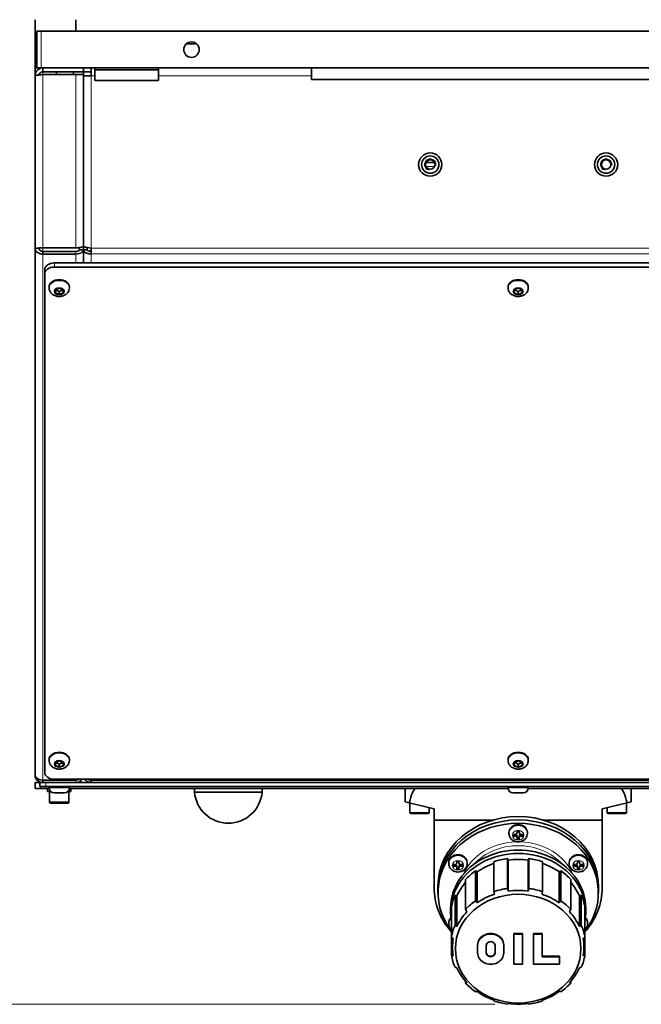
# Model space of a CAD drawing. Header units: millimetres. Extents: x 0 to 5040, y 0 to 3564.
# Tile 3 of 43: x 1341 to 1663, y 536 to 1045. Entities that reach past the tile are written whole.
import ezdxf

# ---------------------------------------------------------------- set-up
doc = ezdxf.new("R2010")
doc.units = ezdxf.units.MM
doc.header["$LTSCALE"] = 12
for name, color, linetype, lineweight, true_color in [('Filettatura(ISO)', 3, 'Continuous', 9, 0x00ff00), ('Quote(ISO)', 7, 'Continuous', 25, 0x80ff00), ('Spigoli tangenti visibili(ISO)', 7, 'Continuous', 15, 0x00803f)]:
    doc.layers.add(name, color=color, linetype=linetype, lineweight=lineweight, true_color=true_color)
doc.layers.add('Spigoli visibili(ISO)', color=7, linetype='Continuous', lineweight=35)
doc.styles.add('Corrente-BSI', font='arial.ttf')
doc.dimstyles.new('DEFAULT-ISO', dxfattribs={"dimscale": 12, "dimtxt": 3.5, "dimasz": 2.5, "dimexe": 1, "dimexo": 1, "dimgap": 0.762, "dimtad": 1, "dimtoh": 1, "dimrnd": 1e-08, "dimtxsty": 'Corrente-BSI', "dimcen": 0.09, "dimdle": 10, "dimclrd": 7, "dimclre": 7, "dimclrt": 7, "dimazin": 2, "dimtfac": 0.571429, "dimtmove": 0, "dimatfit": 3, "dimfxl": 1, "dimtolj": 1, "dimlwd": 5, "dimlwe": 5, "dimarcsym": 0})

# ---------------------------------------------------------------- blocks, each defined once
blk = doc.blocks.new('*D17')
at = {"layer": 'Defpoints', "color": 0, "linetype": 'Continuous', "transparency": 16777216}
for p in [(1348.93, 1270.27), (1118.93, 535.63), (1598.93, 535.63)]:
    blk.add_point(p, dxfattribs=at)
at = {"layer": 'Quote(ISO)', "color": 7, "linetype": 'Continuous', "lineweight": 5, "transparency": 16777216}
for p, q in [((1336.93, 1270.27), (1106.93, 1270.27)), ((1118.93, 1240.27), (1118.93, 565.63)), ((1586.93, 535.63), (1106.93, 535.63))]:
    blk.add_line(p, q, dxfattribs=at)
at = {"layer": 'Quote(ISO)', "color": 7, "linetype": 'Continuous', "transparency": 16777216}
for points in [[(1113.93, 1240.27), (1123.93, 1240.27), (1118.93, 1270.27)], [(1113.93, 565.63), (1123.93, 565.63), (1118.93, 535.63)]]:
    blk.add_solid(points, dxfattribs=at)
at = {"layer": 'Quote(ISO)', "color": 7, "linetype": 'Continuous', "lineweight": 9, "transparency": 16777216, "insert": (1066.87, 856.56), "char_height": 42, "attachment_point": 1, "rotation": 90, "style": 'Corrente-BSI'}
blk.add_mtext('\\A1;735', dxfattribs=at)

msp = doc.modelspace()

# ---------------------------------------------------------------- linework, layer by layer
at = {"layer": 'Filettatura(ISO)'}
for centre in [(1553.432, 970.27), (1644.432, 970.27)]:
    msp.add_arc(centre, 3, 350, 260, dxfattribs=at)
at = {"layer": 'Spigoli tangenti visibili(ISO)'}
for p, q in [((1352.092, 1039.27), (1352.092, 1020.27)), ((1352.932, 1018.27), (1352.932, 1016.856)), ((1352.932, 1016.856), (1352.932, 927.181)), ((1369.932, 927.181), (1369.932, 1016.856)), ((1377.932, 1016.27), (1377.932, 926.927)), ((1379.852, 1016.27), (1377.932, 1016.27)), ((1491.932, 1016.27), (1412.852, 1016.27)), ((1555.678, 969.27), (1551.186, 969.27)), ((1352.932, 927.181), (1352.932, 925.333)), ((1352.932, 923.919), (1352.932, 651.622)), ((1369.932, 923.919), (1369.932, 925.333)), ((1369.932, 919.325), (1369.932, 923.919)), ((1377.932, 926.927), (1819.932, 926.927)), ((1377.932, 924.099), (1377.932, 919.325)), ((1819.932, 924.099), (1377.932, 924.099)), ((1358.932, 917.203), (1358.932, 919.325)), ((1351.932, 647.27), (1351.932, 648.27)), ((1354.432, 648.27), (1354.432, 650.27)), ((1356.182, 647.53), (1366.682, 647.53)), ((1369.932, 651.622), (1369.932, 652.038)), ((1369.932, 650.27), (1369.932, 651.622)), ((1377.932, 652.038), (1377.932, 651.442)), ((1377.932, 651.442), (1819.932, 651.442)), ((1593.682, 647.53), (1604.182, 647.53)), ((1356.432, 640.27), (1366.432, 640.27)), ((1542.932, 634.87), (1552.932, 634.87)), ((1644.932, 634.87), (1654.932, 634.87)), ((1597.432, 622.614), (1597.432, 623.364)), ((1600.432, 622.614), (1600.432, 623.364)), ((1566.255, 607.026), (1566.255, 607.776)), ((1569.255, 607.026), (1569.255, 607.776)), ((1628.609, 607.026), (1628.609, 607.776)), ((1631.609, 607.026), (1631.609, 607.776))]:
    msp.add_line(p, q, dxfattribs=at)
for centre, major_axis, ratio, start_param, end_param in [((1361.432, 906.427), (5.25, 0), 0.7071068, 0, 3.1415927), ((1598.932, 906.427), (5.25, 0), 0.7071068, 0, 3.1415927), ((1361.432, 661.768), (5.25, 0), 0.7071068, 0, 3.1415927), ((1598.932, 661.768), (5.25, 0), 0.7071068, 0, 3.1415927), ((1598.932, 623.947), (-4.75, 0), 0.8660254, 3.1415927, 6.2831853), ((1598.932, 593.27), (-30.5, 0), 0.8660254, 4.7421642, 5.9201688), ((1598.932, 592.52), (29, 0), 0.8660254, 0.6704044, 2.4711883), ((1598.932, 593.27), (30.5, 0), 0.8660254, 0.3630166, 1.5410211), ((1567.755, 608.359), (-4.75, 0), 0.8660254, 3.1415927, 6.2831853), ((1630.109, 608.359), (-4.75, 0), 0.8660254, 3.1415927, 6.2831853), ((1567.755, 577.182), (-4.75, 0), 0.8660254, 5.5710441, 6.2831853), ((1630.109, 577.182), (4.75, 0), 0.8660254, 0, 0.7121412)]:
    msp.add_ellipse(centre, major_axis=major_axis, ratio=ratio, start_param=start_param, end_param=end_param, dxfattribs=at)
for centre, major_axis, ratio in [((1361.432, 904.617), (-2.69, 0), 0.7071068), ((1598.932, 904.617), (-2.69, 0), 0.7071068), ((1361.432, 659.958), (-2.69, 0), 0.7071068), ((1598.932, 659.958), (-2.69, 0), 0.7071068), ((1598.932, 623.047), (2.95, 0), 0.8660254), ((1567.755, 607.459), (2.95, 0), 0.8660254), ((1630.109, 607.459), (2.95, 0), 0.8660254)]:
    msp.add_ellipse(centre, major_axis=major_axis, ratio=ratio, dxfattribs=at)
at = {"layer": 'Spigoli visibili(ISO)'}
for p, q in [((1348.932, 1020.27), (1348.932, 1045.27)), ((1369.932, 1039.27), (1369.932, 1045.27)), ((1349.852, 1039.27), (1352.092, 1039.27)), ((1349.852, 1039.27), (1349.852, 1020.27)), ((1844.612, 1039.27), (1352.092, 1039.27)), ((1432.404, 1032.85), (1427.3, 1032.85)), ((1349.852, 1020.27), (1348.932, 1020.27)), ((1348.932, 1016.27), (1348.932, 1020.27)), ((1349.852, 1020.27), (1352.092, 1020.27)), ((1844.612, 1020.27), (1352.092, 1020.27)), ((1352.932, 1018.27), (1352.932, 1020.27)), ((1373.932, 1018.27), (1373.932, 1020.27)), ((1377.932, 1016.27), (1377.932, 1020.27)), ((1379.852, 1019.27), (1379.852, 1020.27)), ((1412.852, 1019.27), (1412.852, 1020.27)), ((1491.932, 1020.27), (1491.932, 1014.27)), ((1348.932, 926.927), (1348.932, 1016.27)), ((1352.932, 1018.27), (1373.932, 1018.27)), ((1352.932, 1016.856), (1369.932, 1016.856)), ((1359.982, 1016.856), (1359.982, 1018.27)), ((1368.882, 1016.856), (1368.882, 1018.27)), ((1373.932, 1016.856), (1369.932, 1016.856)), ((1377.932, 1018.27), (1373.932, 1018.27)), ((1373.932, 1018.27), (1373.932, 1016.856)), ((1373.932, 1016.856), (1373.932, 928.01)), ((1373.932, 928.01), (1373.932, 1016.27)), ((1377.932, 1016.27), (1373.932, 1016.27)), ((1379.852, 1019.27), (1379.852, 1013.77)), ((1379.852, 1019.27), (1412.852, 1019.27)), ((1412.852, 1019.27), (1412.852, 1013.77)), ((1379.852, 1013.77), (1412.852, 1013.77)), ((1491.932, 1014.27), (1705.932, 1014.27)), ((1551.186, 971.27), (1555.678, 971.27)), ((1373.932, 926.162), (1373.932, 928.01)), ((1373.932, 928.01), (1373.932, 926.162)), ((1348.932, 654.27), (1348.932, 926.927)), ((1350.932, 926.927), (1348.932, 926.927)), ((1369.932, 927.181), (1352.932, 927.181)), ((1352.932, 925.333), (1369.932, 925.333)), ((1352.932, 925.333), (1352.932, 923.919)), ((1352.932, 923.919), (1369.932, 923.919)), ((1371.932, 926.162), (1371.932, 927.292)), ((1371.932, 926.162), (1373.932, 926.162)), ((1373.932, 926.162), (1373.932, 919.325)), ((1373.932, 919.325), (1373.932, 926.162)), ((1375.932, 926.162), (1373.932, 926.162)), ((1375.932, 926.162), (1375.932, 927.288)), ((1377.932, 924.099), (1377.932, 926.927)), ((1838.932, 919.325), (1358.932, 919.325)), ((1353.932, 915.789), (1353.932, 913.668)), ((1353.932, 655.574), (1353.932, 913.668)), ((1358.932, 917.203), (1838.932, 917.203)), ((1356.182, 906.427), (1356.182, 906.95)), ((1359.432, 905.433), (1361.432, 906.25)), ((1359.432, 903.8), (1359.432, 905.433)), ((1361.432, 902.984), (1359.432, 903.8)), ((1361.432, 906.25), (1363.432, 905.433)), ((1361.432, 902.984), (1361.432, 904.454)), ((1363.432, 903.8), (1361.432, 902.984)), ((1363.432, 905.433), (1363.432, 903.8)), ((1366.682, 906.427), (1366.682, 906.95)), ((1593.682, 906.427), (1593.682, 906.95)), ((1596.932, 905.433), (1598.932, 906.25)), ((1596.932, 903.8), (1596.932, 905.433)), ((1598.932, 902.984), (1596.932, 903.8)), ((1598.932, 906.25), (1600.932, 905.433)), ((1598.932, 902.984), (1598.932, 904.454)), ((1600.932, 903.8), (1598.932, 902.984)), ((1600.932, 905.433), (1600.932, 903.8)), ((1604.182, 906.427), (1604.182, 906.95)), ((1356.182, 661.768), (1356.182, 662.291)), ((1359.432, 660.774), (1361.432, 661.591)), ((1359.432, 659.141), (1359.432, 660.774)), ((1361.432, 658.325), (1359.432, 659.141)), ((1361.432, 661.591), (1363.432, 660.774)), ((1361.432, 658.325), (1361.432, 659.796)), ((1363.432, 659.141), (1361.432, 658.325)), ((1363.432, 660.774), (1363.432, 659.141)), ((1366.682, 661.768), (1366.682, 662.291)), ((1593.682, 661.768), (1593.682, 662.291)), ((1596.932, 660.774), (1598.932, 661.591)), ((1596.932, 659.141), (1596.932, 660.774)), ((1598.932, 658.325), (1596.932, 659.141)), ((1598.932, 661.591), (1600.932, 660.774)), ((1598.932, 658.325), (1598.932, 659.796)), ((1600.932, 659.141), (1598.932, 658.325)), ((1600.932, 660.774), (1600.932, 659.141)), ((1604.182, 661.768), (1604.182, 662.291)), ((1348.932, 653.685), (1348.932, 654.27)), ((1348.975, 653.685), (1348.932, 653.685)), ((1348.932, 650.27), (1351.432, 650.27)), ((1348.932, 650.27), (1348.932, 647.27)), ((1351.432, 650.27), (1352.932, 650.27)), ((1351.432, 650.27), (1351.432, 648.27)), ((1354.432, 648.27), (1351.432, 648.27)), ((1352.346, 650.313), (1352.346, 650.27)), ((1369.932, 651.622), (1352.932, 651.622)), ((1352.932, 651.622), (1352.932, 650.27)), ((1352.932, 650.27), (1369.932, 650.27)), ((1354.432, 648.27), (1843.432, 648.27)), ((1356.182, 647.53), (1356.182, 648.27)), ((1838.932, 652.038), (1358.932, 652.038)), ((1366.682, 647.53), (1366.682, 648.27)), ((1377.932, 650.27), (1369.932, 650.27)), ((1377.932, 650.27), (1377.932, 651.442)), ((1819.932, 650.27), (1377.932, 650.27)), ((1593.682, 647.53), (1593.682, 648.27)), ((1604.182, 647.53), (1604.182, 648.27)), ((1351.932, 647.27), (1348.932, 647.27)), ((1351.932, 647.27), (1356.195, 647.27)), ((1355.432, 647.27), (1355.432, 645.67)), ((1356.983, 645.67), (1355.432, 645.67)), ((1356.432, 640.27), (1356.432, 645.67)), ((1364.122, 644.97), (1358.742, 644.97)), ((1367.432, 645.67), (1365.881, 645.67)), ((1366.432, 640.27), (1366.432, 645.67)), ((1366.669, 647.27), (1593.695, 647.27)), ((1367.432, 647.27), (1367.432, 645.67)), ((1431.432, 647.27), (1431.432, 645.27)), ((1431.432, 645.27), (1466.432, 645.27)), ((1466.432, 645.27), (1466.432, 647.27)), ((1540.432, 640.27), (1540.432, 647.27)), ((1601.622, 644.97), (1596.242, 644.97)), ((1604.169, 647.27), (1831.195, 647.27)), ((1657.432, 640.27), (1657.432, 647.27)), ((1365.832, 639.67), (1357.032, 639.67)), ((1540.432, 640.27), (1542.583, 639.768)), ((1542.583, 639.768), (1555.432, 636.77)), ((1542.932, 634.87), (1542.932, 639.687)), ((1552.932, 634.87), (1552.932, 637.354)), ((1642.432, 636.77), (1655.281, 639.768)), ((1644.932, 634.87), (1644.932, 637.354)), ((1654.932, 634.87), (1654.932, 639.687)), ((1655.281, 639.768), (1657.432, 640.27)), ((1552.332, 634.27), (1543.532, 634.27)), ((1555.432, 630.863), (1555.432, 636.77)), ((1642.432, 636.77), (1642.432, 630.863)), ((1654.332, 634.27), (1645.532, 634.27)), ((1555.432, 595.905), (1555.432, 630.863)), ((1555.432, 630.863), (1585.798, 630.863)), ((1612.066, 630.863), (1642.432, 630.863)), ((1642.432, 630.863), (1642.432, 595.905)), ((1594.182, 624.447), (1594.182, 623.947)), ((1596.432, 623.48), (1596.432, 622.614)), ((1597.432, 623.48), (1596.432, 623.48)), ((1596.432, 623.364), (1597.432, 623.364)), ((1596.432, 622.614), (1597.432, 622.614)), ((1598.432, 625.212), (1598.432, 624.346)), ((1599.432, 625.212), (1598.432, 625.212)), ((1598.432, 621.748), (1598.432, 622.498)), ((1599.432, 624.346), (1599.432, 625.212)), ((1599.432, 621.748), (1599.432, 622.498)), ((1601.432, 623.48), (1600.432, 623.48)), ((1600.432, 623.364), (1601.432, 623.364)), ((1600.432, 622.614), (1601.432, 622.614)), ((1601.432, 622.614), (1601.432, 623.48)), ((1603.682, 624.447), (1603.682, 623.947)), ((1598.432, 621.748), (1598.432, 620.882)), ((1598.432, 621.632), (1599.432, 621.632)), ((1598.432, 620.882), (1599.432, 620.882)), ((1599.432, 620.882), (1599.432, 621.748)), ((1563.005, 608.859), (1563.005, 608.359)), ((1565.255, 607.892), (1565.255, 607.026)), ((1566.255, 607.892), (1565.255, 607.892)), ((1565.255, 607.776), (1566.255, 607.776)), ((1565.255, 607.026), (1566.255, 607.026)), ((1567.255, 609.624), (1567.255, 608.758)), ((1568.255, 609.624), (1567.255, 609.624)), ((1567.255, 606.16), (1567.255, 606.91)), ((1568.255, 608.758), (1568.255, 609.624)), ((1568.255, 606.16), (1568.255, 606.91)), ((1570.255, 607.892), (1569.255, 607.892)), ((1569.255, 607.776), (1570.255, 607.776)), ((1569.255, 607.026), (1570.255, 607.026)), ((1570.255, 607.026), (1570.255, 607.892)), ((1572.505, 608.859), (1572.505, 608.359)), ((1586.389, 609.368), (1586.389, 593.868)), ((1593.77, 610.174), (1593.457, 611.008)), ((1593.457, 611.008), (1593.457, 595.508)), ((1593.77, 610.174), (1593.77, 594.174)), ((1604.407, 611.008), (1604.094, 610.174)), ((1604.094, 610.174), (1604.094, 594.174)), ((1604.407, 611.008), (1604.407, 595.508)), ((1611.475, 609.368), (1611.475, 593.868)), ((1625.359, 608.859), (1625.359, 608.359)), ((1627.609, 607.892), (1627.609, 607.026)), ((1628.609, 607.892), (1627.609, 607.892)), ((1627.609, 607.776), (1628.609, 607.776)), ((1627.609, 607.026), (1628.609, 607.026)), ((1629.609, 609.624), (1629.609, 608.758)), ((1630.609, 609.624), (1629.609, 609.624)), ((1629.609, 606.16), (1629.609, 606.91)), ((1630.609, 608.758), (1630.609, 609.624)), ((1630.609, 606.16), (1630.609, 606.91)), ((1632.609, 607.892), (1631.609, 607.892)), ((1631.609, 607.776), (1632.609, 607.776)), ((1631.609, 607.026), (1632.609, 607.026)), ((1632.609, 607.026), (1632.609, 607.892)), ((1634.859, 608.859), (1634.859, 608.359)), ((1567.255, 606.16), (1567.255, 605.294)), ((1567.255, 606.044), (1568.255, 606.044)), ((1567.255, 605.294), (1568.255, 605.294)), ((1568.255, 605.294), (1568.255, 606.16)), ((1577.659, 604.039), (1576.906, 604.626)), ((1576.906, 604.626), (1576.906, 589.126)), ((1577.659, 604.039), (1577.659, 588.039)), ((1620.958, 604.626), (1620.206, 604.039)), ((1620.206, 604.039), (1620.206, 588.039)), ((1620.958, 604.626), (1620.958, 589.126)), ((1629.609, 606.16), (1629.609, 605.294)), ((1629.609, 606.044), (1630.609, 606.044)), ((1629.609, 605.294), (1630.609, 605.294)), ((1630.609, 605.294), (1630.609, 606.16)), ((1557.432, 596.77), (1557.432, 595.02)), ((1571.732, 600.146), (1571.732, 584.646)), ((1626.132, 600.146), (1626.132, 584.646)), ((1640.432, 596.77), (1640.432, 595.02)), ((1557.432, 595.02), (1557.432, 593.27)), ((1567.248, 591.75), (1566.257, 591.933)), ((1566.257, 591.933), (1566.257, 576.433)), ((1567.248, 591.75), (1567.248, 575.75)), ((1631.608, 591.933), (1630.617, 591.75)), ((1630.617, 591.75), (1630.617, 575.75)), ((1631.608, 591.933), (1631.608, 576.433)), ((1640.432, 595.02), (1640.432, 593.27)), ((1563.932, 583.32), (1563.932, 585.07)), ((1564.363, 585.812), (1564.363, 570.312)), ((1633.501, 585.812), (1633.501, 570.312)), ((1633.932, 583.32), (1633.932, 585.07)), ((1563.005, 577.682), (1563.005, 577.182)), ((1634.859, 577.682), (1634.859, 577.182)), ((1596.674, 572.143), (1596.674, 571.893)), ((1601.19, 572.143), (1596.674, 572.143)), ((1601.19, 571.893), (1596.674, 571.893)), ((1596.674, 571.893), (1596.674, 556.248)), ((1601.19, 572.143), (1601.19, 571.893)), ((1601.19, 556.248), (1601.19, 571.893)), ((1606.835, 572.143), (1606.835, 571.893)), ((1611.351, 572.143), (1606.835, 572.143)), ((1611.351, 571.893), (1606.835, 571.893)), ((1606.835, 571.893), (1606.835, 556.248)), ((1611.351, 572.143), (1611.351, 571.893)), ((1611.351, 560.159), (1611.351, 571.893)), ((1564.363, 570.312), (1564.363, 560.829)), ((1564.932, 565.07), (1564.932, 569.856)), ((1577.932, 566.277), (1577.932, 566.027)), ((1577.932, 566.027), (1577.932, 562.113)), ((1582.447, 566.027), (1582.447, 562.113)), ((1586.963, 562.113), (1586.963, 566.027)), ((1591.477, 566.277), (1591.477, 566.027)), ((1591.477, 562.113), (1591.477, 566.027)), ((1632.932, 565.07), (1632.932, 569.856)), ((1633.501, 570.312), (1633.501, 560.829)), ((1596.674, 556.248), (1601.19, 556.248)), ((1606.835, 556.248), (1620.384, 556.248)), ((1620.384, 560.409), (1611.351, 560.409)), ((1620.384, 560.159), (1611.351, 560.159)), ((1620.384, 560.409), (1620.384, 560.159)), ((1620.384, 556.248), (1620.384, 560.159)), ((1571.732, 547.404), (1571.732, 546.495)), ((1626.132, 547.404), (1626.132, 546.495)), ((1586.389, 537.702), (1586.389, 537.273)), ((1611.475, 537.702), (1611.475, 537.273))]:
    msp.add_line(p, q, dxfattribs=at)
for centre, radius in [((1429.852, 1029.77), 4), ((1553.432, 970.27), 6), ((1553.432, 970.27), 4.5), ((1644.432, 970.27), 6), ((1644.432, 970.27), 4.5), ((1553.432, 970.27), 2.458), ((1644.432, 970.27), 2.458)]:
    msp.add_circle(centre, radius, dxfattribs=at)
for centre, radius, start, end in [((1358.742, 647.53), 2.56, 180, 270), ((1364.122, 647.53), 2.56, 270, 0), ((1596.242, 647.53), 2.56, 180, 270), ((1601.622, 647.53), 2.56, 270, 0), ((1448.932, 646.841), 17.57, 185.12754, 354.87246), ((1357.032, 640.27), 0.6, 180, 270), ((1365.832, 640.27), 0.6, 270, 0), ((1543.532, 634.87), 0.6, 180, 270), ((1552.332, 634.87), 0.6, 270, 0), ((1645.532, 634.87), 0.6, 180, 270), ((1654.332, 634.87), 0.6, 270, 0)]:
    msp.add_arc(centre, radius, start, end, dxfattribs=at)
for centre, major_axis, ratio, start_param, end_param in [((1369.932, 926.162), (2, 0), 0.4142136, 4.712389, 6.2831853), ((1358.932, 915.789), (-5, 0), 0.7071068, 4.712389, 6.2831853), ((1358.932, 913.668), (-5, 0), 0.7071068, 4.712389, 6.2831853), ((1361.432, 906.95), (-5.25, 0), 0.7071068, 3.1415927, 6.2831853), ((1598.932, 906.95), (-5.25, 0), 0.7071068, 3.1415927, 6.2831853), ((1361.432, 662.291), (-5.25, 0), 0.7071068, 3.1415927, 6.2831853), ((1598.932, 662.291), (-5.25, 0), 0.7071068, 3.1415927, 6.2831853), ((1358.932, 655.574), (-5, 0), 0.7071068, 0, 1.5707963), ((1546.432, 614.879), (0, 32.445), 0.1849267, 0.057743, 0.6964619), ((1651.432, 614.879), (0, 32.445), 0.1849267, 5.5867234, 6.2254423), ((1598.932, 593.27), (-41.5, 0), 0.8660254, 2.5552866, 6.8694914), ((1598.932, 596.77), (-41.5, 0), 0.8660254, 3.1415927, 6.2831853), ((1598.932, 595.02), (-41.5, 0), 0.8660254, 3.1415927, 6.2831853), ((1598.932, 595.02), (-41.5, 0), 0.8660254, 3.1415927, 6.2831853), ((1598.932, 624.447), (-4.75, 0), 0.8660254, 3.1415927, 6.2831853), ((1597.432, 624.346), (1, 0), 0.8660254, 4.712389, 6.2831853), ((1597.432, 622.498), (1, 0), 0.8660254, 0, 1.5707963), ((1597.432, 621.748), (1, 0), 0.8660254, 0, 1.5707963), ((1600.432, 624.346), (-1, 0), 0.8660254, 0, 1.5707963), ((1600.432, 622.498), (-1, 0), 0.8660254, 4.712389, 6.2831853), ((1600.432, 621.748), (-1, 0), 0.8660254, 4.712389, 6.2831853), ((1598.932, 583.32), (35, 0), 0.8660254, 6.1261057, 9.5818576), ((1567.755, 608.859), (-4.75, 0), 0.8660254, 3.1415927, 6.2831853), ((1598.932, 585.07), (35, 0), 0.8660254, 0, 3.1415927), ((1630.109, 608.859), (-4.75, 0), 0.8660254, 3.1415927, 6.2831853), ((1566.255, 608.758), (1, 0), 0.8660254, 4.712389, 6.2831853), ((1566.255, 606.91), (1, 0), 0.8660254, 0, 1.5707963), ((1566.255, 606.16), (1, 0), 0.8660254, 0, 1.5707963), ((1569.255, 608.758), (-1, 0), 0.8660254, 0, 1.5707963), ((1569.255, 606.91), (-1, 0), 0.8660254, 4.712389, 6.2831853), ((1569.255, 606.16), (-1, 0), 0.8660254, 4.712389, 6.2831853), ((1598.932, 581.07), (-34, 0), 0.8660254, 5.0902231, 5.3884073), ((1598.932, 581.07), (-35, 0), 0.8660254, 4.8694686, 5.0789081), ((1598.932, 581.07), (-34, 0), 0.8660254, 4.5599695, 4.8648085), ((1598.932, 581.07), (-35, 0), 0.8660254, 4.3458698, 4.5553093), ((1598.932, 581.07), (-34, 0), 0.8660254, 4.0363707, 4.3345549), ((1628.609, 608.758), (1, 0), 0.8660254, 4.712389, 6.2831853), ((1628.609, 606.91), (1, 0), 0.8660254, 0, 1.5707963), ((1628.609, 606.16), (1, 0), 0.8660254, 0, 1.5707963), ((1631.609, 608.758), (-1, 0), 0.8660254, 0, 1.5707963), ((1631.609, 606.91), (-1, 0), 0.8660254, 4.712389, 6.2831853), ((1631.609, 606.16), (-1, 0), 0.8660254, 4.712389, 6.2831853), ((1598.932, 581.07), (-35, 0), 0.8660254, 5.3930674, 5.6025069), ((1598.932, 581.07), (-35, 0), 0.8660254, 3.8222711, 4.0317106), ((1598.932, 581.07), (-34, 0), 0.8660254, 5.6396895, 5.9120061), ((1598.932, 581.07), (34, 0), 0.8660254, 0.3711792, 0.6434958), ((1598.932, 595.905), (-43.5, 0), 0.8660254, 0, 0.6522967), ((1598.932, 581.07), (-35, 0), 0.8660254, 5.9166662, 6.1261057), ((1598.932, 565.07), (34, 0), 0.8660254, 1.9419756, 2.2468146), ((1598.932, 565.57), (35, 0), 0.8660254, 1.727876, 1.9373155), ((1598.932, 565.07), (34, 0), 0.8660254, 1.4183768, 1.7232159), ((1598.932, 565.57), (35, 0), 0.8660254, 1.2042772, 1.4137167), ((1598.932, 565.07), (34, 0), 0.8660254, 0.894778, 1.1996171), ((1598.932, 581.07), (35, 0), 0.8660254, 0.1570796, 0.3665191), ((1598.932, 595.905), (43.5, 0), 0.8660254, 5.6308886, 6.2831853), ((1598.932, 565.57), (35, 0), 0.8660254, 2.2514747, 2.4609142), ((1598.932, 565.57), (35, 0), 0.8660254, 0.6806784, 0.8901179), ((1598.932, 565.07), (-34, 0), 0.8660254, 5.607167, 5.9120061), ((1598.932, 565.07), (34, 0), 0.8660254, 0.3711792, 0.6760183), ((1567.755, 577.682), (-4.75, 0), 0.8660254, 5.5889204, 6.2831853), ((1598.932, 565.57), (-35, 0), 0.8660254, 5.9166662, 6.1261057), ((1598.932, 565.57), (35, 0), 0.8660254, 0.1570796, 0.3665191), ((1630.109, 577.682), (4.75, 0), 0.8660254, 0, 0.6942649), ((1584.705, 566.277), (6.772, 0), 0.8660254, 0, 3.1415927), ((1584.705, 566.027), (6.772, 0), 0.8660254, 0, 3.1415927), ((1598.932, 565.07), (-34, 0), 0.8660254, 6.1307658, 6.4356048), ((1584.705, 566.027), (2.258, 0), 0.8660254, 0, 3.1415927), ((1598.932, 565.07), (34, 0), 0.8660254, 6.1307658, 6.4356048), ((1598.932, 565.57), (-35, 0), 0.8660254, 0.1570796, 0.3665191), ((1584.705, 562.113), (-6.772, 0), 0.8660254, 0, 3.1415927), ((1584.705, 562.363), (-2.258, 0), 0.8660254, 0, 3.1415927), ((1584.705, 562.113), (-2.258, 0), 0.8660254, 0, 3.1415927), ((1598.932, 565.57), (35, 0), 0.8660254, 5.9166662, 6.1261057), ((1598.932, 565.07), (-34, 0), 0.8660254, 0.3711792, 0.6760183), ((1598.932, 565.07), (34, 0), 0.8660254, 5.607167, 5.9120061), ((1598.932, 565.57), (-35, 0), 0.8660254, 0.6806784, 0.8901179), ((1598.932, 565.57), (-35, 0), 0.8660254, 2.2514747, 2.4609142), ((1598.932, 565.07), (-34, 0), 0.8660254, 0.894778, 1.1996171), ((1598.932, 565.07), (-34, 0), 0.8660254, 1.9419756, 2.2468146), ((1598.932, 565.57), (-35, 0), 0.8660254, 1.2042772, 1.4137167), ((1598.932, 565.07), (-34, 0), 0.8660254, 1.4183768, 1.7232159), ((1598.932, 565.57), (-35, 0), 0.8660254, 1.727876, 1.9373155)]:
    msp.add_ellipse(centre, major_axis=major_axis, ratio=ratio, start_param=start_param, end_param=end_param, dxfattribs=at)
msp.add_ellipse((1598.932, 564.32), major_axis=(32.5, 0), ratio=0.8660254, dxfattribs=at)
for points, knots in [([(1352.932, 1020.27), (1351.659, 1020.27), (1350.402, 1019.62), (1349.667, 1018.58), (1349.193, 1017.91), (1348.932, 1017.091), (1348.932, 1016.27)], [0, 0, 0, 0, 0.9551001, 0.9551001, 0.9551001, 1.5707963, 1.5707963, 1.5707963, 1.5707963]), ([(1348.932, 1016.27), (1348.932, 1016.389), (1349.582, 1016.508), (1350.622, 1016.627), (1351.292, 1016.703), (1352.111, 1016.78), (1352.932, 1016.856)], [0, 0, 0, 0, 0.9551001, 0.9551001, 0.9551001, 1.5707963, 1.5707963, 1.5707963, 1.5707963]), ([(1350.974, 1016.664), (1351.103, 1017.273), (1351.523, 1017.821), (1352.089, 1018.084), (1352.352, 1018.206), (1352.642, 1018.27), (1352.932, 1018.27)], [0.1986775, 0.1986775, 0.1986775, 0.1986775, 1.1358119, 1.1358119, 1.1358119, 1.5707963, 1.5707963, 1.5707963, 1.5707963]), ([(1373.932, 928.01), (1373.932, 927.747), (1373.286, 927.487), (1372.251, 927.335), (1371.579, 927.236), (1370.757, 927.181), (1369.932, 927.181)], [1.5707963, 1.5707963, 1.5707963, 1.5707963, 2.5233664, 2.5233664, 2.5233664, 3.1415927, 3.1415927, 3.1415927, 3.1415927]), ([(1377.932, 926.927), (1376.659, 927.147), (1375.402, 927.366), (1374.667, 927.585), (1374.193, 927.727), (1373.932, 927.868), (1373.932, 928.01)], [0, 0, 0, 0, 0.9551001, 0.9551001, 0.9551001, 1.5707963, 1.5707963, 1.5707963, 1.5707963]), ([(1352.932, 927.181), (1351.659, 927.13), (1350.402, 927.078), (1349.667, 927.027), (1349.193, 926.994), (1348.932, 926.96), (1348.932, 926.927)], [0, 0, 0, 0, 0.9551001, 0.9551001, 0.9551001, 1.5707963, 1.5707963, 1.5707963, 1.5707963]), ([(1348.932, 926.927), (1348.932, 925.99), (1349.582, 925.065), (1350.622, 924.509), (1351.292, 924.15), (1352.111, 923.943), (1352.932, 923.919)], [0, 0, 0, 0, 0.9551001, 0.9551001, 0.9551001, 1.5707963, 1.5707963, 1.5707963, 1.5707963]), ([(1350.932, 926.927), (1350.932, 926.988), (1351.403, 927.05), (1352.089, 927.111), (1352.352, 927.134), (1352.642, 927.158), (1352.932, 927.181)], [0, 0, 0, 0, 1.1358119, 1.1358119, 1.1358119, 1.5707963, 1.5707963, 1.5707963, 1.5707963]), ([(1350.932, 926.927), (1350.932, 926.349), (1351.403, 925.784), (1352.089, 925.515), (1352.352, 925.412), (1352.642, 925.35), (1352.932, 925.333)], [0, 0, 0, 0, 1.1358119, 1.1358119, 1.1358119, 1.5707963, 1.5707963, 1.5707963, 1.5707963]), ([(1369.932, 923.919), (1371.202, 923.919), (1372.456, 924.282), (1373.192, 924.862), (1373.67, 925.239), (1373.932, 925.7), (1373.932, 926.162)], [-3.1415927, -3.1415927, -3.1415927, -3.1415927, -2.1890226, -2.1890226, -2.1890226, -1.5707963, -1.5707963, -1.5707963, -1.5707963]), ([(1373.932, 926.162), (1373.932, 925.417), (1374.582, 924.683), (1375.622, 924.318), (1376.292, 924.083), (1377.111, 923.999), (1377.932, 924.099)], [0, 0, 0, 0, 0.9551001, 0.9551001, 0.9551001, 1.5707963, 1.5707963, 1.5707963, 1.5707963]), ([(1377.932, 925.513), (1377.175, 925.329), (1376.438, 925.477), (1376.118, 925.778), (1375.996, 925.893), (1375.932, 926.027), (1375.932, 926.162)], [0, 0, 0, 0, 1.1358119, 1.1358119, 1.1358119, 1.5707963, 1.5707963, 1.5707963, 1.5707963]), ([(1366.682, 906.427), (1366.682, 905.986), (1366.606, 905.547), (1366.318, 904.712), (1366.101, 904.322), (1365.547, 903.591), (1365.198, 903.266), (1364.381, 902.685), (1363.903, 902.451), (1362.864, 902.101), (1362.299, 901.999), (1361.149, 901.944), (1360.564, 901.996), (1359.429, 902.264), (1358.879, 902.478), (1357.891, 903.073), (1357.447, 903.443), (1356.77, 904.297), (1356.517, 904.754), (1356.244, 905.632), (1356.182, 906.029), (1356.182, 906.427)], [6.2831853, 6.2831853, 6.2831853, 6.2831853, 6.5225051, 6.5225051, 6.7751696, 6.7751696, 7.0658726, 7.0658726, 7.4086103, 7.4086103, 7.7875254, 7.7875254, 8.175823, 8.175823, 8.5600547, 8.5600547, 8.9147312, 8.9147312, 9.2087231, 9.2087231, 9.424778, 9.424778, 9.424778, 9.424778]), ([(1604.182, 906.427), (1604.182, 905.986), (1604.106, 905.547), (1603.818, 904.712), (1603.601, 904.322), (1603.047, 903.591), (1602.698, 903.266), (1601.881, 902.685), (1601.403, 902.451), (1600.364, 902.101), (1599.799, 901.999), (1598.649, 901.944), (1598.064, 901.996), (1596.929, 902.264), (1596.379, 902.478), (1595.391, 903.073), (1594.947, 903.443), (1594.27, 904.297), (1594.017, 904.754), (1593.744, 905.632), (1593.682, 906.029), (1593.682, 906.427)], [6.2831853, 6.2831853, 6.2831853, 6.2831853, 6.5225051, 6.5225051, 6.7751696, 6.7751696, 7.0658726, 7.0658726, 7.4086103, 7.4086103, 7.7875254, 7.7875254, 8.175823, 8.175823, 8.5600547, 8.5600547, 8.9147312, 8.9147312, 9.2087231, 9.2087231, 9.424778, 9.424778, 9.424778, 9.424778]), ([(1366.682, 661.768), (1366.682, 661.327), (1366.606, 660.888), (1366.318, 660.053), (1366.101, 659.663), (1365.547, 658.932), (1365.198, 658.607), (1364.381, 658.026), (1363.903, 657.792), (1362.864, 657.442), (1362.299, 657.34), (1361.149, 657.285), (1360.564, 657.337), (1359.429, 657.605), (1358.879, 657.819), (1357.891, 658.414), (1357.447, 658.784), (1356.77, 659.638), (1356.517, 660.095), (1356.244, 660.973), (1356.182, 661.37), (1356.182, 661.768)], [6.2831853, 6.2831853, 6.2831853, 6.2831853, 6.5225051, 6.5225051, 6.7751696, 6.7751696, 7.0658726, 7.0658726, 7.4086103, 7.4086103, 7.7875254, 7.7875254, 8.175823, 8.175823, 8.5600547, 8.5600547, 8.9147312, 8.9147312, 9.2087231, 9.2087231, 9.424778, 9.424778, 9.424778, 9.424778]), ([(1604.182, 661.768), (1604.182, 661.327), (1604.106, 660.888), (1603.818, 660.053), (1603.601, 659.663), (1603.047, 658.932), (1602.698, 658.607), (1601.881, 658.026), (1601.403, 657.792), (1600.364, 657.442), (1599.799, 657.34), (1598.649, 657.285), (1598.064, 657.337), (1596.929, 657.605), (1596.379, 657.819), (1595.391, 658.414), (1594.947, 658.784), (1594.27, 659.638), (1594.017, 660.095), (1593.744, 660.973), (1593.682, 661.37), (1593.682, 661.768)], [6.2831853, 6.2831853, 6.2831853, 6.2831853, 6.5225051, 6.5225051, 6.7751696, 6.7751696, 7.0658726, 7.0658726, 7.4086103, 7.4086103, 7.7875254, 7.7875254, 8.175823, 8.175823, 8.5600547, 8.5600547, 8.9147312, 8.9147312, 9.2087231, 9.2087231, 9.424778, 9.424778, 9.424778, 9.424778]), ([(1348.932, 654.27), (1348.932, 652.997), (1349.582, 651.74), (1350.622, 651.005), (1351.292, 650.531), (1352.111, 650.27), (1352.932, 650.27)], [0, 0, 0, 0, 0.9551001, 0.9551001, 0.9551001, 1.5707963, 1.5707963, 1.5707963, 1.5707963]), ([(1352.932, 651.622), (1351.659, 651.585), (1350.402, 652.009), (1349.667, 652.707), (1349.193, 653.158), (1348.932, 653.713), (1348.932, 654.27)], [0, 0, 0, 0, 0.9551001, 0.9551001, 0.9551001, 1.5707963, 1.5707963, 1.5707963, 1.5707963]), ([(1369.932, 650.27), (1371.202, 650.27), (1372.456, 650.917), (1373.192, 651.952), (1373.212, 651.98), (1373.232, 652.009), (1373.251, 652.038)], [-3.14159265, -3.14159265, -3.14159265, -3.14159265, -2.18902256, -2.18902256, -2.18902256, -2.16284028, -2.16284028, -2.16284028, -2.16284028]), ([(1374.62, 652.042), (1374.888, 651.639), (1375.227, 651.284), (1375.622, 651.005), (1376.292, 650.531), (1377.111, 650.27), (1377.932, 650.27)], [0.59204395, 0.59204395, 0.59204395, 0.59204395, 0.95510012, 0.95510012, 0.95510012, 1.57079633, 1.57079633, 1.57079633, 1.57079633]), ([(1603.682, 623.947), (1603.682, 623.498), (1603.606, 623.049), (1603.31, 622.195), (1603.089, 621.791), (1602.523, 621.055), (1602.173, 620.729), (1601.373, 620.18), (1600.92, 619.964), (1599.954, 619.668), (1599.44, 619.592), (1598.407, 619.593), (1597.887, 619.672), (1596.901, 619.981), (1596.433, 620.209), (1595.608, 620.797), (1595.248, 621.152), (1594.682, 621.945), (1594.469, 622.379), (1594.235, 623.198), (1594.182, 623.572), (1594.182, 623.947)], [3.1415927, 3.1415927, 3.1415927, 3.1415927, 3.4324251, 3.4324251, 3.7294691, 3.7294691, 4.0420241, 4.0420241, 4.3719203, 4.3719203, 4.7136912, 4.7136912, 5.059356, 5.059356, 5.4009731, 5.4009731, 5.7299811, 5.7299811, 6.0405049, 6.0405049, 6.2831853, 6.2831853, 6.2831853, 6.2831853]), ([(1572.505, 608.359), (1572.505, 607.91), (1572.429, 607.461), (1572.133, 606.607), (1571.912, 606.203), (1571.346, 605.467), (1570.996, 605.14), (1570.196, 604.591), (1569.743, 604.375), (1568.777, 604.079), (1568.263, 604.003), (1567.23, 604.005), (1566.71, 604.083), (1565.724, 604.392), (1565.256, 604.621), (1564.431, 605.209), (1564.071, 605.563), (1563.505, 606.357), (1563.292, 606.791), (1563.058, 607.609), (1563.005, 607.984), (1563.005, 608.359)], [3.1415927, 3.1415927, 3.1415927, 3.1415927, 3.4324251, 3.4324251, 3.7294691, 3.7294691, 4.0420241, 4.0420241, 4.3719203, 4.3719203, 4.7136912, 4.7136912, 5.059356, 5.059356, 5.4009731, 5.4009731, 5.7299811, 5.7299811, 6.0405049, 6.0405049, 6.2831853, 6.2831853, 6.2831853, 6.2831853]), ([(1634.859, 608.359), (1634.859, 607.91), (1634.783, 607.461), (1634.487, 606.607), (1634.266, 606.203), (1633.7, 605.467), (1633.35, 605.14), (1632.55, 604.591), (1632.097, 604.375), (1631.131, 604.079), (1630.617, 604.003), (1629.584, 604.005), (1629.064, 604.083), (1628.078, 604.392), (1627.61, 604.621), (1626.785, 605.209), (1626.425, 605.563), (1625.859, 606.357), (1625.646, 606.791), (1625.412, 607.609), (1625.359, 607.984), (1625.359, 608.359)], [3.1415927, 3.1415927, 3.1415927, 3.1415927, 3.4324251, 3.4324251, 3.7294691, 3.7294691, 4.0420241, 4.0420241, 4.3719203, 4.3719203, 4.7136912, 4.7136912, 5.059356, 5.059356, 5.4009731, 5.4009731, 5.7299811, 5.7299811, 6.0405049, 6.0405049, 6.2831853, 6.2831853, 6.2831853, 6.2831853]), ([(1564.363, 574.13), (1564.148, 574.331), (1563.952, 574.553), (1563.505, 575.18), (1563.292, 575.614), (1563.058, 576.432), (1563.005, 576.807), (1563.005, 577.182)], [5.53563476, 5.53563476, 5.53563476, 5.53563476, 5.72998106, 5.72998106, 6.04050493, 6.04050493, 6.28318531, 6.28318531, 6.28318531, 6.28318531]), ([(1634.859, 577.182), (1634.859, 576.733), (1634.783, 576.284), (1634.487, 575.43), (1634.266, 575.026), (1633.842, 574.475), (1633.678, 574.295), (1633.501, 574.13)], [3.14159265, 3.14159265, 3.14159265, 3.14159265, 3.43242513, 3.43242513, 3.72946911, 3.72946911, 3.8891432, 3.8891432, 3.8891432, 3.8891432])]:
    msp.add_open_spline(points, degree=3, knots=knots, dxfattribs=at)
for points in [[(1359.432, 905.271), (1360.432, 905.098), (1361.432, 904.454)], [(1361.432, 904.454), (1362.432, 905.098), (1363.432, 905.271)], [(1596.932, 905.271), (1597.932, 905.098), (1598.932, 904.454)], [(1598.932, 904.454), (1599.932, 905.098), (1600.932, 905.271)], [(1359.432, 660.612), (1360.432, 660.439), (1361.432, 659.796)], [(1361.432, 659.796), (1362.432, 660.439), (1363.432, 660.612)], [(1596.932, 660.612), (1597.932, 660.439), (1598.932, 659.796)], [(1598.932, 659.796), (1599.932, 660.439), (1600.932, 660.612)]]:
    msp.add_rational_spline(points, [1, 1.15470053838, 1], degree=2, dxfattribs=at)
for points in [[(1348.969, 653.735), (1348.945, 653.718), (1348.932, 653.701), (1348.932, 653.685)], [(1352.346, 650.27), (1352.363, 650.27), (1352.38, 650.283), (1352.397, 650.308)], [(1371.847, 652.039), (1371.262, 651.768), (1370.598, 651.622), (1369.932, 651.622)], [(1377.932, 651.442), (1377.261, 651.524), (1376.594, 651.733), (1376.006, 652.043)], [(1586.6, 592.51), (1586.53, 592.963), (1586.46, 593.415), (1586.389, 593.868)], [(1593.457, 595.508), (1593.561, 595.063), (1593.666, 594.619), (1593.77, 594.174)], [(1604.094, 594.174), (1604.199, 594.619), (1604.303, 595.063), (1604.407, 595.508)], [(1611.475, 593.868), (1611.405, 593.415), (1611.335, 592.963), (1611.265, 592.51)], [(1576.906, 589.126), (1577.157, 588.764), (1577.408, 588.402), (1577.659, 588.039)], [(1620.206, 588.039), (1620.457, 588.402), (1620.708, 588.764), (1620.958, 589.126)], [(1572.41, 583.494), (1572.184, 583.878), (1571.958, 584.262), (1571.732, 584.646)], [(1626.132, 584.646), (1625.906, 584.262), (1625.681, 583.878), (1625.455, 583.494)], [(1566.257, 576.433), (1566.587, 576.205), (1566.917, 575.978), (1567.248, 575.75)], [(1630.617, 575.75), (1630.947, 575.978), (1631.277, 576.205), (1631.608, 576.433)], [(1565.326, 569.541), (1565.005, 569.798), (1564.684, 570.055), (1564.363, 570.312)], [(1633.501, 570.312), (1633.18, 570.055), (1632.859, 569.798), (1632.538, 569.541)], [(1564.363, 560.829), (1564.684, 560.752), (1565.005, 560.676), (1565.326, 560.6)], [(1632.538, 560.6), (1632.859, 560.676), (1633.18, 560.752), (1633.501, 560.829)], [(1567.248, 554.39), (1566.917, 554.496), (1566.587, 554.602), (1566.257, 554.708)], [(1631.608, 554.708), (1631.277, 554.602), (1630.947, 554.496), (1630.617, 554.39)], [(1571.732, 546.495), (1571.958, 546.546), (1572.184, 546.596), (1572.41, 546.647)], [(1625.455, 546.647), (1625.681, 546.596), (1625.906, 546.546), (1626.132, 546.495)], [(1577.659, 542.101), (1577.408, 542.072), (1577.157, 542.043), (1576.906, 542.014)], [(1620.958, 542.014), (1620.708, 542.043), (1620.457, 542.072), (1620.206, 542.101)], [(1586.389, 537.273), (1586.46, 537.392), (1586.53, 537.511), (1586.6, 537.631)], [(1593.77, 535.967), (1593.666, 535.855), (1593.561, 535.744), (1593.457, 535.633)], [(1604.407, 535.633), (1604.303, 535.744), (1604.199, 535.855), (1604.094, 535.967)], [(1611.265, 537.631), (1611.335, 537.511), (1611.405, 537.392), (1611.475, 537.273)]]:
    msp.add_open_spline(points, degree=3, dxfattribs=at)

# ---------------------------------------------------------------- dimensions: what is measured, and where the dimension line sits
at = {"layer": 'Quote(ISO)', "color": 7, "linetype": 'Continuous', "lineweight": 9}
dim = msp.add_linear_dim(base=(1118.932, 535.626), p1=(1348.932, 1270.27), p2=(1598.932, 535.626), angle=270, dimstyle='DEFAULT-ISO', override={"dimgap": 0.762, "dimtoh": 0, "dimdec": 0, "dimtol": 0, "dimlim": 0, "dimtp": 0, "dimtm": 0, "dimtdec": 0, "dimtofl": 0, "dimatfit": 1}, dxfattribs=at)
dim.commit()
dim.dimension.update_dxf_attribs({"geometry": '*D17', "text_midpoint": (1118.932, 902.948), "dimtype": 160})

doc.saveas('drawing.dxf')
